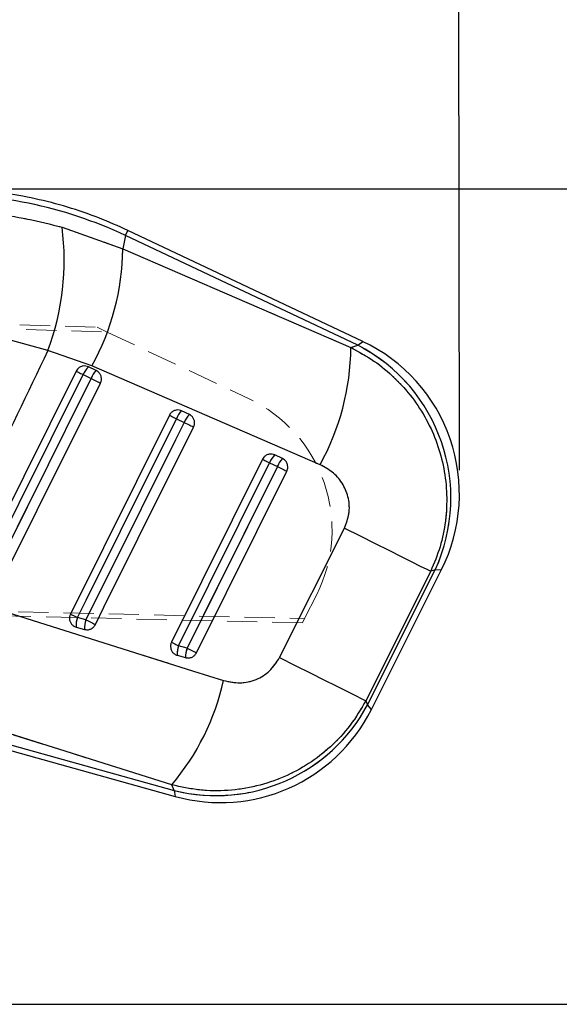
# Model space of a CAD drawing. Header units: millimetres. Extents: x 0 to 420, y 0 to 297.
# Tile 19 of 28: x 208 to 231, y 214 to 256. Entities that reach past the tile are written whole.
import ezdxf

# ---------------------------------------------------------------- set-up
doc = ezdxf.new("R2010")
doc.units = ezdxf.units.MM
doc.linetypes.add('HIDDEN', pattern=[1.905, 1.27, -0.635])
doc.layers.add('FORMATO', color=179, linetype='Continuous')
doc.styles.add('SLDTEXTSTYLE0', font='TXT', dxfattribs={"width": 0.75})
doc.dimstyles.new('SLDDIMSTYLE1', dxfattribs={"dimtxt": 3.5, "dimasz": 3.302, "dimexe": 0, "dimexo": 0.0625, "dimgap": 0.875, "dimtad": 1, "dimdec": 1, "dimrnd": 1e-09, "dimzin": 12, "dimdsep": 46, "dimtxsty": 'SLDTEXTSTYLE0', "dimsah": 1, "dimcen": 0.09, "dimadec": 0, "dimazin": 3, "dimtfac": 1, "dimtofl": 0, "dimtmove": 0, "dimatfit": 3, "dimfxl": 0, "dimfrac": 2, "dimtolj": 1, "dimtzin": 12, "dimarcsym": 0})
doc.dimstyles.new('SLDDIMSTYLE2', dxfattribs={"dimtxt": 3.5, "dimasz": 3.302, "dimexe": 0, "dimexo": 0.0625, "dimgap": 0.875, "dimtad": 1, "dimdec": 1, "dimrnd": 1e-09, "dimzin": 12, "dimdsep": 46, "dimtxsty": 'SLDTEXTSTYLE0', "dimsah": 1, "dimcen": 0.09, "dimadec": 0, "dimazin": 3, "dimtfac": 1, "dimtdec": 1, "dimtofl": 0, "dimtmove": 0, "dimatfit": 3, "dimfxl": 0, "dimfrac": 2, "dimtolj": 1, "dimtzin": 12, "dimarcsym": 0})

# ---------------------------------------------------------------- blocks, each defined once
blk = doc.blocks.new('_D_2')
at = {"layer": 'FORMATO'}
for p, q in [((226.79, 236.722), (226.756, 272.936)), ((60.113, 246.912), (60.088, 272.777)), ((60.089, 271.777), (226.757, 271.936))]:
    blk.add_line(p, q, dxfattribs=at)
for points in [[(60.089, 271.777), (63.392, 271.273), (63.391, 272.289)], [(226.757, 271.936), (223.454, 272.441), (223.455, 271.425)]]:
    blk.add_solid(points, dxfattribs=at)
at = {"layer": 'FORMATO', "insert": (135.907, 276.361), "char_height": 3.5, "attachment_point": 1, "rotation": 0.0544, "style": 'SLDTEXTSTYLE0'}
blk.add_mtext('166.7', dxfattribs=at)
blk = doc.blocks.new('_D_3')
at = {"layer": 'FORMATO'}
for p, q in [((205.36, 248.571), (238.138, 248.571)), ((237.138, 248.571), (237.138, 214.218)), ((128.555, 214.218), (238.138, 214.218))]:
    blk.add_line(p, q, dxfattribs=at)
for points in [[(237.138, 248.571), (236.63, 245.269), (237.646, 245.269)], [(237.138, 214.218), (237.646, 217.52), (236.63, 217.52)]]:
    blk.add_solid(points, dxfattribs=at)
at = {"layer": 'FORMATO', "insert": (232.626, 227.164), "char_height": 3.5, "attachment_point": 1, "rotation": 90, "style": 'SLDTEXTSTYLE0'}
blk.add_mtext('34.4', dxfattribs=at)

msp = doc.modelspace()

# ---------------------------------------------------------------- linework, layer by layer
at = {"color": 7, "linetype": 'Continuous', "lineweight": 25}
for p, q in [((210.0659, 246.9531), (212.6194, 246.0456)), ((222.7246, 242.138), (212.8361, 246.8162)), ((212.7372, 246.6071), (212.6194, 246.0456)), ((222.5117, 241.9829), (212.7372, 246.6071)), ((212.6194, 246.0456), (222.2241, 241.8836)), ((209.4657, 241.7544), (207.5866, 242.2714)), ((222.2241, 241.8836), (222.5117, 241.9829)), ((211.3188, 241.112), (209.4657, 241.7544)), ((211.5033, 240.9143), (211.1726, 241.0707)), ((220.9226, 236.9492), (211.3188, 241.112)), ((210.6589, 240.8877), (206.1619, 231.8453)), ((210.9545, 240.7407), (211.2852, 240.5843)), ((214.5811, 239.0322), (210.4164, 230.6578)), ((215.4254, 239.0587), (215.0948, 239.2152)), ((214.8767, 238.8852), (215.2074, 238.7287)), ((219.3476, 237.2032), (219.017, 237.3596)), ((218.5033, 237.1766), (214.6708, 229.4704)), ((214.9664, 229.3234), (218.799, 237.0296)), ((219.1296, 236.8732), (215.325, 229.2233)), ((218.799, 237.0296), (219.1296, 236.8732)), ((215.7205, 229.0266), (219.5251, 236.6765)), ((219.2191, 228.8228), (221.9494, 234.2791)), ((225.5827, 232.4587), (222.8511, 227.0031)), ((222.9263, 226.8333), (225.7761, 232.5255)), ((223.0876, 226.6388), (226.0394, 232.5347)), ((225.7761, 232.5255), (225.5827, 232.4587)), ((211.0706, 230.4107), (210.712, 230.5108)), ((210.654, 230.1087), (211.0127, 230.0086)), ((215.325, 229.2233), (214.9664, 229.3234)), ((214.9085, 228.9212), (215.2671, 228.8211)), ((222.8511, 227.0031), (222.9263, 226.8333)), ((214.6842, 223.4617), (203.8976, 226.8558)), ((203.6827, 226.0859), (214.8243, 222.9762)), ((203.7449, 226.3087), (214.7885, 223.2263)), ((214.7885, 223.2263), (214.6842, 223.4617))]:
    msp.add_line(p, q, dxfattribs=at)
at = {"color": 7, "linetype": 'HIDDEN', "lineweight": 18}
for p, q in [((210.0659, 246.9531), (212.6194, 246.0456)), ((212.8361, 246.8162), (212.7372, 246.6071)), ((212.7372, 246.6071), (212.6194, 246.0456)), ((222.5117, 241.9829), (212.7372, 246.6071)), ((212.6194, 246.0456), (222.2241, 241.8836)), ((166.4023, 244.1887), (211.5401, 242.7351)), ((166.6659, 243.9796), (211.965, 242.5347)), ((211.5401, 242.7351), (211.965, 242.5347)), ((209.4657, 241.7544), (207.5866, 242.2714)), ((211.965, 242.5347), (217.9369, 239.7182)), ((222.2241, 241.8836), (222.5117, 241.9829)), ((222.5117, 241.9829), (222.7246, 242.138)), ((211.3188, 241.112), (209.4657, 241.7544)), ((220.9226, 236.9492), (211.3188, 241.112)), ((210.9545, 240.7407), (211.2852, 240.5843)), ((214.8767, 238.8852), (215.2074, 238.7287)), ((214.9664, 229.3234), (218.799, 237.0296)), ((219.1296, 236.8732), (215.325, 229.2233)), ((218.799, 237.0296), (219.1296, 236.8732)), ((219.2191, 228.8228), (221.9494, 234.2791)), ((225.5827, 232.4587), (222.8511, 227.0031)), ((222.9263, 226.8333), (225.7761, 232.5255)), ((225.7761, 232.5255), (225.5827, 232.4587)), ((226.0394, 232.5347), (225.7761, 232.5255)), ((220.1834, 230.2841), (166.0487, 231.5558)), ((166.3256, 231.7498), (220.2746, 230.466)), ((220.2746, 230.466), (220.7832, 231.4807)), ((211.0706, 230.4107), (210.712, 230.5108)), ((220.1834, 230.2841), (220.2746, 230.466)), ((215.325, 229.2233), (214.9664, 229.3234)), ((222.8511, 227.0031), (222.9263, 226.8333)), ((214.6842, 223.4617), (203.8976, 226.8558)), ((222.9263, 226.8333), (223.0876, 226.6388)), ((203.7449, 226.3087), (214.7885, 223.2263)), ((214.7885, 223.2263), (214.6842, 223.4617)), ((214.8243, 222.9762), (214.7885, 223.2263))]:
    msp.add_line(p, q, dxfattribs=at)
at = {"color": 8, "linetype": 'Continuous', "lineweight": 25}
for p, q in [((212.7372, 246.6071), (212.8361, 246.8162)), ((222.5117, 241.9829), (222.7246, 242.138)), ((225.7761, 232.5255), (226.0394, 232.5347)), ((223.0876, 226.6388), (222.9263, 226.8333)), ((214.7885, 223.2263), (214.8243, 222.9762))]:
    msp.add_line(p, q, dxfattribs=at)
at = {"color": 7, "linetype": 'Continuous', "lineweight": 25, "flags": 128}
for points in [[(206.4575, 231.6982), (206.8191, 232.4253), (208.2654, 235.3335), (210.9545, 240.7407)], [(211.2852, 240.5843), (210.9236, 239.8572), (209.4773, 236.949), (206.8162, 231.5981)], [(210.6589, 240.8877), (210.6681, 240.8832), (210.6867, 240.8739), (210.7144, 240.8601), (210.7503, 240.8423), (210.7935, 240.8208), (210.8429, 240.7962), (210.897, 240.7693), (210.9545, 240.7407)], [(211.2852, 240.5843), (211.3445, 240.5548), (211.404, 240.5252), (211.4621, 240.4963), (211.5173, 240.4688), (211.568, 240.4436), (211.6129, 240.4213), (211.6508, 240.4024), (211.6807, 240.3876)], [(207.2117, 231.4015), (207.5733, 232.1285), (209.0196, 235.0367), (211.6807, 240.3876)], [(214.5811, 239.0322), (214.5902, 239.0276), (214.6089, 239.0184), (214.6366, 239.0046), (214.6725, 238.9867), (214.7157, 238.9652), (214.7651, 238.9407), (214.8192, 238.9138), (214.8767, 238.8852)], [(210.712, 230.5108), (211.0735, 231.2379), (212.5199, 234.1461), (214.8767, 238.8852)], [(215.2074, 238.7287), (214.8458, 238.0017), (213.3995, 235.0935), (211.0706, 230.4107)], [(211.4661, 230.214), (211.8277, 230.9411), (213.274, 233.8493), (215.6029, 238.5321)], [(215.2074, 238.7287), (215.2667, 238.6992), (215.3262, 238.6696), (215.3843, 238.6407), (215.4395, 238.6133), (215.4902, 238.5881), (215.5351, 238.5657), (215.573, 238.5469), (215.6029, 238.5321)], [(218.5033, 237.1766), (218.5124, 237.1721), (218.5311, 237.1628), (218.5587, 237.1491), (218.5947, 237.1312), (218.6379, 237.1097), (218.6873, 237.0852), (218.7414, 237.0582), (218.799, 237.0296)], [(219.1296, 236.8732), (219.1889, 236.8437), (219.2484, 236.8141), (219.3065, 236.7852), (219.3617, 236.7578), (219.4124, 236.7326), (219.4573, 236.7102), (219.4952, 236.6914), (219.5251, 236.6765)], [(221.9494, 234.2791), (222.6126, 233.947), (223.2414, 233.632), (223.8216, 233.3414), (224.3398, 233.0818), (224.7842, 232.8591), (225.1446, 232.6785), (225.4129, 232.544), (225.5827, 232.4587)], [(206.0786, 231.2536), (215.5984, 228.257), (216.8652, 227.8582)], [(210.4164, 230.6578), (210.4255, 230.6533), (210.4441, 230.644), (210.4718, 230.6302), (210.5077, 230.6124), (210.5509, 230.5909), (210.6003, 230.5663), (210.6544, 230.5394), (210.712, 230.5108)], [(211.0706, 230.4107), (211.1299, 230.3812), (211.1894, 230.3516), (211.2476, 230.3227), (211.3027, 230.2953), (211.3534, 230.2701), (211.3984, 230.2477), (211.4362, 230.2289), (211.4661, 230.214)], [(214.6708, 229.4704), (214.6799, 229.4658), (214.6986, 229.4566), (214.7262, 229.4428), (214.7621, 229.425), (214.8054, 229.4035), (214.8547, 229.3789), (214.9089, 229.352), (214.9664, 229.3234)], [(215.325, 229.2233), (215.3843, 229.1938), (215.4439, 229.1642), (215.502, 229.1353), (215.5571, 229.1079), (215.6079, 229.0826), (215.6528, 229.0603), (215.6907, 229.0414), (215.7205, 229.0266)], [(219.2191, 228.8228), (219.882, 228.4908), (220.5106, 228.176), (221.0906, 227.8855), (221.6086, 227.6259), (222.0528, 227.4033), (222.4131, 227.2228), (222.6812, 227.0883), (222.8511, 227.0031)]]:
    msp.add_lwpolyline(points, dxfattribs=at)
at = {"color": 7, "linetype": 'HIDDEN', "lineweight": 18, "flags": 128}
for points in [[(206.4575, 231.6982), (206.8191, 232.4253), (208.2654, 235.3335), (210.9545, 240.7407)], [(211.2852, 240.5843), (210.9236, 239.8572), (209.4773, 236.949), (206.8162, 231.5981)], [(210.6589, 240.8877), (210.6681, 240.8832), (210.6867, 240.8739), (210.7144, 240.8601), (210.7503, 240.8423), (210.7935, 240.8208), (210.8429, 240.7962), (210.897, 240.7693), (210.9545, 240.7407)], [(211.2852, 240.5843), (211.3445, 240.5548), (211.404, 240.5252), (211.4621, 240.4963), (211.5173, 240.4688), (211.568, 240.4436), (211.6129, 240.4213), (211.6508, 240.4024), (211.6807, 240.3876)], [(214.5811, 239.0322), (214.5902, 239.0276), (214.6089, 239.0184), (214.6366, 239.0046), (214.6725, 238.9867), (214.7157, 238.9652), (214.7651, 238.9407), (214.8192, 238.9138), (214.8767, 238.8852)], [(210.712, 230.5108), (211.0735, 231.2379), (212.5199, 234.1461), (214.8767, 238.8852)], [(215.2074, 238.7287), (214.8458, 238.0017), (213.3995, 235.0935), (211.0706, 230.4107)], [(215.2074, 238.7287), (215.2667, 238.6992), (215.3262, 238.6696), (215.3843, 238.6407), (215.4395, 238.6133), (215.4902, 238.5881), (215.5351, 238.5657), (215.573, 238.5469), (215.6029, 238.5321)], [(218.5033, 237.1766), (218.5124, 237.1721), (218.5311, 237.1628), (218.5587, 237.1491), (218.5947, 237.1312), (218.6379, 237.1097), (218.6873, 237.0852), (218.7414, 237.0582), (218.799, 237.0296)], [(219.1296, 236.8732), (219.1889, 236.8437), (219.2484, 236.8141), (219.3065, 236.7852), (219.3617, 236.7578), (219.4124, 236.7326), (219.4573, 236.7102), (219.4952, 236.6914), (219.5251, 236.6765)], [(221.9494, 234.2791), (222.6126, 233.947), (223.2414, 233.632), (223.8216, 233.3414), (224.3398, 233.0818), (224.7842, 232.8591), (225.1446, 232.6785), (225.4129, 232.544), (225.5827, 232.4587)], [(206.0786, 231.2536), (215.5984, 228.257), (216.8652, 227.8582)], [(210.4164, 230.6578), (210.4255, 230.6533), (210.4441, 230.644), (210.4718, 230.6302), (210.5077, 230.6124), (210.5509, 230.5909), (210.6003, 230.5663), (210.6544, 230.5394), (210.712, 230.5108)], [(211.0706, 230.4107), (211.1299, 230.3812), (211.1894, 230.3516), (211.2476, 230.3227), (211.3027, 230.2953), (211.3534, 230.2701), (211.3984, 230.2477), (211.4362, 230.2289), (211.4661, 230.214)], [(214.6708, 229.4704), (214.6799, 229.4658), (214.6986, 229.4566), (214.7262, 229.4428), (214.7621, 229.425), (214.8054, 229.4035), (214.8547, 229.3789), (214.9089, 229.352), (214.9664, 229.3234)], [(215.325, 229.2233), (215.3843, 229.1938), (215.4439, 229.1642), (215.502, 229.1353), (215.5571, 229.1079), (215.6079, 229.0826), (215.6528, 229.0603), (215.6907, 229.0414), (215.7205, 229.0266)], [(219.2191, 228.8228), (219.882, 228.4908), (220.5106, 228.176), (221.0906, 227.8855), (221.6086, 227.6259), (222.0528, 227.4033), (222.4131, 227.2228), (222.6812, 227.0883), (222.8511, 227.0031)]]:
    msp.add_lwpolyline(points, dxfattribs=at)
at = {"color": 7, "linetype": 'Continuous', "lineweight": 25}
for centre, radius, start, end in [((199.253, 245.5675), 10.9013, 339.52602, 7.30214), ((202.2415, 246.1432), 10.3784, 331.00238, 359.46159), ((211.8385, 241.9842), 10.3861, 331.00198, 359.44528), ((219.1756, 235.5393), 7.256, 335.45833, 62.62821), ((219.6862, 235.7155), 7.105, 333.35621, 64.73999), ((211.8337, 240.3968), 0.944, 134.4505, 158.63763), ((212.1643, 240.2404), 0.944, 134.45046, 158.63763), ((215.7559, 238.5413), 0.944, 134.45015, 158.63753), ((216.0865, 238.3849), 0.944, 134.45013, 158.63751), ((219.678, 236.6858), 0.9439, 134.45034, 158.63725), ((220.0086, 236.5294), 0.9439, 134.45042, 158.63721), ((211.6986, 230.1635), 1.046, 160.60595, 183.00285), ((212.0573, 230.0634), 1.0461, 160.60594, 183.00274), ((215.9532, 228.976), 1.0462, 160.60578, 183.00145), ((216.3119, 228.8759), 1.0462, 160.60576, 183.00132), ((206.7828, 230.1208), 10.3331, 319.8768, 347.35176), ((216.5432, 230.251), 7.2405, 255.97556, 331.83428), ((216.7344, 229.8196), 7.105, 254.37511, 333.4333)]:
    msp.add_arc(centre, radius, start, end, dxfattribs=at)
at = {"color": 7, "linetype": 'HIDDEN', "lineweight": 18}
for centre, radius, start, end in [((199.253, 245.5675), 10.9013, 339.52602, 7.30214), ((202.2415, 246.1432), 10.3784, 331.00238, 359.46159), ((211.8385, 241.9842), 10.3861, 331.00198, 359.44528), ((219.1756, 235.5393), 7.256, 335.45833, 62.62821), ((211.8337, 240.3968), 0.944, 134.4505, 158.63763), ((212.1643, 240.2404), 0.944, 134.45046, 158.63763), ((215.3391, 234.21), 6.09, 333.37351, 64.74999), ((215.7559, 238.5413), 0.944, 134.45015, 158.63753), ((216.0865, 238.3849), 0.944, 134.45013, 158.63751), ((219.678, 236.6858), 0.9439, 134.45034, 158.63725), ((220.0086, 236.5294), 0.9439, 134.45042, 158.63721), ((211.6986, 230.1635), 1.046, 160.60595, 183.00285), ((212.0573, 230.0634), 1.0461, 160.60594, 183.00274), ((215.9532, 228.976), 1.0462, 160.60578, 183.00145), ((216.3119, 228.8759), 1.0462, 160.60576, 183.00132), ((206.7828, 230.1208), 10.3331, 319.8768, 347.35176), ((216.5432, 230.251), 7.2405, 255.97556, 331.83428)]:
    msp.add_arc(centre, radius, start, end, dxfattribs=at)
at = {"color": 7, "linetype": 'Continuous', "lineweight": 25}
msp.add_ellipse((204.958, 230.1088), major_axis=(18.0299, -3.782), ratio=0.9895709, start_param=1.3393102, end_param=1.8074977, dxfattribs=at)
at = {"color": 7, "linetype": 'HIDDEN', "lineweight": 18}
msp.add_ellipse((204.958, 230.1088), major_axis=(18.0299, -3.782), ratio=0.9895709, start_param=1.3393102, end_param=1.8074977, dxfattribs=at)
at = {"color": 7, "linetype": 'Continuous', "lineweight": 25}
for points, knots in [([(212.8361, 246.8162), (212.4318, 246.9972), (211.6007, 247.3693), (210.2942, 247.8127), (208.9367, 248.1683), (207.5557, 248.4175), (206.1605, 248.5603), (205.0927, 248.5903), (204.4932, 248.5742), (204.3605, 248.5706)], [0, 0, 0, 0, 0.152045, 0.3126146, 0.4731342, 0.6336025, 0.7940261, 0.9544119, 1, 1, 1, 1]), ([(204.2291, 247.6769), (204.7139, 247.6775), (205.6834, 247.6787), (207.1502, 247.5447), (208.6194, 247.317), (209.5838, 247.0744), (210.0659, 246.9531)], [0, 0, 0, 0, 0.2461307, 0.4922516, 0.7461287, 1, 1, 1, 1]), ([(222.2241, 241.8836), (222.5538, 241.7037), (223.2133, 241.3437), (224.0774, 240.6227), (224.8195, 239.791), (225.4203, 238.8633), (225.8683, 237.8572), (226.1607, 236.7912), (226.2825, 235.685), (226.2285, 234.5709), (226.0089, 233.4783), (225.7248, 232.7986), (225.5827, 232.4587)], [0, 0, 0, 0, 0.1014339, 0.2028651, 0.3022119, 0.4015561, 0.5000796, 0.5986013, 0.6992984, 0.7999953, 0.8999969, 1, 1, 1, 1]), ([(209.4657, 241.7544), (208.606, 239.9559), (207.0002, 236.5965), (205.3968, 233.236), (204.6519, 231.6746)], [0, 0, 0, 0, 0.5353792, 1, 1, 1, 1]), ([(211.1726, 241.0707), (211.1389, 241.0833), (211.0644, 241.1113), (210.9383, 241.1078), (210.814, 241.0622), (210.7164, 240.9843), (210.6764, 240.9171), (210.6589, 240.8877)], [0, 0, 0, 0, 0.1801781, 0.3974953, 0.6148127, 0.8321301, 1, 1, 1, 1]), ([(211.6807, 240.3876), (211.681, 240.3882), (211.7007, 240.4281), (211.7267, 240.5148), (211.7211, 240.6485), (211.6717, 240.7717), (211.594, 240.8632), (211.5297, 240.8994), (211.5033, 240.9143)], [0, 0, 0, 0, 0.0030826, 0.2151738, 0.4272647, 0.6393554, 0.8514461, 1, 1, 1, 1]), ([(215.0948, 239.2152), (215.0611, 239.2278), (214.9866, 239.2557), (214.8605, 239.2522), (214.7362, 239.2066), (214.6386, 239.1288), (214.5985, 239.0615), (214.5811, 239.0322)], [0, 0, 0, 0, 0.1801895, 0.3975052, 0.6148211, 0.832137, 1, 1, 1, 1]), ([(215.6029, 238.5321), (215.6187, 238.5735), (215.6504, 238.6563), (215.6432, 238.7913), (215.595, 238.9144), (215.5172, 239.0069), (215.4524, 239.0435), (215.4254, 239.0587)], [0, 0, 0, 0, 0.2120934, 0.4241903, 0.6362871, 0.8483839, 1, 1, 1, 1]), ([(219.017, 237.3596), (218.9832, 237.3723), (218.9088, 237.4002), (218.7827, 237.3967), (218.6584, 237.3511), (218.5607, 237.2732), (218.5207, 237.206), (218.5033, 237.1766)], [0, 0, 0, 0, 0.18020621, 0.3975196, 0.61483329, 0.83214703, 1, 1, 1, 1]), ([(219.5251, 236.6765), (219.5402, 236.7157), (219.5714, 236.7962), (219.5668, 236.9289), (219.5208, 237.0529), (219.4432, 237.1486), (219.3765, 237.1867), (219.3476, 237.2032)], [0, 0, 0, 0, 0.2010784, 0.4131642, 0.6252496, 0.837335, 1, 1, 1, 1]), ([(221.9494, 234.2791), (222.027, 234.4788), (222.1822, 234.8783), (222.1499, 235.5285), (221.9182, 236.1242), (221.5032, 236.635), (221.1189, 236.8429), (220.9226, 236.9492)], [0, 0, 0, 0, 0.197326, 0.3948326, 0.589882, 0.7904984, 1, 1, 1, 1]), ([(210.4164, 230.6578), (210.4009, 230.6178), (210.3695, 230.5364), (210.3752, 230.4029), (210.4218, 230.2787), (210.5075, 230.1778), (210.5928, 230.1275), (210.6441, 230.1117), (210.654, 230.1087)], [0, 0, 0, 0, 0.1858174, 0.3777872, 0.5697567, 0.761726, 0.9536954, 1, 1, 1, 1]), ([(211.0127, 230.0086), (211.044, 230.0023), (211.118, 229.9874), (211.2385, 230.0073), (211.356, 230.0693), (211.4294, 230.1467), (211.4583, 230.1997), (211.4661, 230.214)], [0, 0, 0, 0, 0.1791965, 0.4226606, 0.6661251, 0.9095897, 1, 1, 1, 1]), ([(214.6708, 229.4704), (214.6554, 229.4304), (214.624, 229.3491), (214.6296, 229.2157), (214.6761, 229.0914), (214.7617, 228.9905), (214.8471, 228.9401), (214.8984, 228.9243), (214.9085, 228.9212)], [0, 0, 0, 0, 0.1855065, 0.3774775, 0.5694482, 0.7614185, 0.9533889, 1, 1, 1, 1]), ([(215.2671, 228.8211), (215.2721, 228.8198), (215.3188, 228.8074), (215.4127, 228.802), (215.5399, 228.8389), (215.6509, 228.9147), (215.6975, 228.9895), (215.7205, 229.0266)], [0, 0, 0, 0, 0.0290844, 0.272689, 0.5162943, 0.7599003, 1, 1, 1, 1]), ([(216.8652, 227.8582), (217.0934, 227.8091), (217.5504, 227.711), (218.237, 227.8669), (218.8429, 228.2335), (219.0917, 228.6232), (219.2191, 228.8228)], [0, 0, 0, 0, 0.25341443, 0.50737064, 0.74764486, 1, 1, 1, 1]), ([(222.8511, 227.0031), (222.6432, 226.651), (222.2274, 225.9468), (221.3977, 225.0584), (220.4543, 224.329), (219.4042, 223.7647), (218.2569, 223.381), (217.0562, 223.197), (215.848, 223.207), (215.0721, 223.3768), (214.6842, 223.4617)], [0, 0, 0, 0, 0.1277827, 0.2555638, 0.3773006, 0.4990385, 0.6258611, 0.7526873, 0.8763418, 1, 1, 1, 1])]:
    msp.add_open_spline(points, degree=3, knots=knots, dxfattribs=at)
at = {"color": 7, "linetype": 'HIDDEN', "lineweight": 18}
for points, knots in [([(204.2291, 247.6769), (204.7139, 247.6775), (205.6834, 247.6787), (207.1502, 247.5447), (208.6194, 247.317), (209.5838, 247.0744), (210.0659, 246.9531)], [0, 0, 0, 0, 0.24613075, 0.49225165, 0.74612869, 1, 1, 1, 1]), ([(222.2241, 241.8836), (222.5538, 241.7037), (223.2133, 241.3437), (224.0774, 240.6227), (224.8195, 239.791), (225.4203, 238.8633), (225.8683, 237.8572), (226.1607, 236.7912), (226.2825, 235.685), (226.2285, 234.5709), (226.0089, 233.4783), (225.7248, 232.7986), (225.5827, 232.4587)], [0, 0, 0, 0, 0.1014339, 0.2028651, 0.3022119, 0.4015561, 0.5000796, 0.5986013, 0.6992984, 0.7999953, 0.8999969, 1, 1, 1, 1]), ([(209.4657, 241.7544), (208.606, 239.9559), (207.0002, 236.5965), (205.3968, 233.236), (204.6519, 231.6746)], [0, 0, 0, 0, 0.5353792, 1, 1, 1, 1]), ([(221.9494, 234.2791), (222.027, 234.4788), (222.1822, 234.8783), (222.1499, 235.5285), (221.9182, 236.1242), (221.5032, 236.635), (221.1189, 236.8429), (220.9226, 236.9492)], [0, 0, 0, 0, 0.197326, 0.3948326, 0.589882, 0.7904984, 1, 1, 1, 1]), ([(216.8652, 227.8582), (217.0934, 227.8091), (217.5504, 227.711), (218.237, 227.8669), (218.8429, 228.2335), (219.0917, 228.6232), (219.2191, 228.8228)], [0, 0, 0, 0, 0.2534144, 0.5073706, 0.7476449, 1, 1, 1, 1]), ([(222.8511, 227.0031), (222.6432, 226.651), (222.2274, 225.9468), (221.3977, 225.0584), (220.4543, 224.329), (219.4042, 223.7647), (218.2569, 223.381), (217.0562, 223.197), (215.848, 223.207), (215.0721, 223.3768), (214.6842, 223.4617)], [0, 0, 0, 0, 0.1277827, 0.2555638, 0.3773006, 0.4990385, 0.6258611, 0.7526873, 0.8763418, 1, 1, 1, 1])]:
    msp.add_open_spline(points, degree=3, knots=knots, dxfattribs=at)

# ---------------------------------------------------------------- dimensions: what is measured, and where the dimension line sits
at = {"layer": 'FORMATO'}
for base, p1, p2, angle, dimstyle, picture, middle in [((226.7568, 271.9357), (60.1138, 245.9121), (226.7912, 235.7222), 0.05441, 'SLDDIMSTYLE1', '_D_2', (141.7299, 271.855)), ((237.1382, 214.2175), (204.3605, 248.5706), (127.5555, 214.2175), 90, 'SLDDIMSTYLE2', '_D_3', (237.1382, 231.6899))]:
    dim = msp.add_linear_dim(base=base, p1=p1, p2=p2, angle=angle, dimstyle=dimstyle, dxfattribs=at)
    dim.commit()
    dim.dimension.update_dxf_attribs({"geometry": picture, "text_midpoint": middle, "dimtype": 160})

doc.saveas('drawing.dxf')
